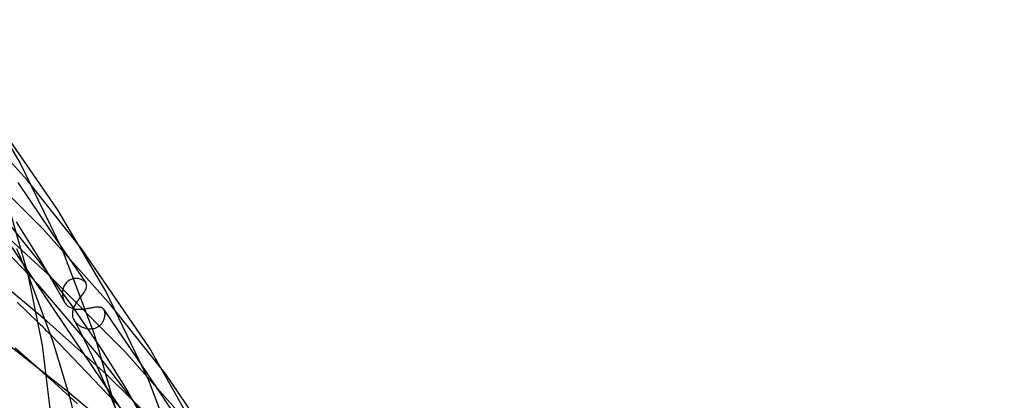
# Model space of a CAD drawing. Header units: millimetres. Extents: x -470 to 470, y -236 to 403.
# Tile 107 of 107: x 325 to 420, y 184 to 221. Entities that reach past the tile are written whole.
import ezdxf

# ---------------------------------------------------------------- set-up
doc = ezdxf.new("R2010")
doc.units = ezdxf.units.MM
doc.layers.add('HIDDEN', color=7, linetype='Continuous')
doc.layers.add('THICK', color=7, linetype='Continuous')

msp = doc.modelspace()

# ---------------------------------------------------------------- linework, layer by layer
at = {"layer": 'HIDDEN'}
for p, q in [((309.564, 221.09), (420.48, 56.95)), ((325.968, 205.506), (319.417, 212.807)), ((327.487, 200.796), (320.22, 208.102)), ((325.049, 205.319), (329.185, 199.198)), ((331.282, 198.838), (325.968, 205.506)), ((327.216, 197.578), (322.84, 203.008)), ((326.994, 195.467), (320.1, 202.62)), ((327.869, 196.535), (322.917, 201.088)), ((327.332, 197.657), (324.91, 201.527)), ((334.039, 193.448), (327.487, 200.796)), ((325.54, 197.55), (324.946, 198.889)), ((326.099, 196.238), (325.54, 197.55)), ((330.293, 193.394), (327.216, 197.578)), ((329.563, 193.764), (327.332, 197.657)), ((327.868, 191.899), (321.668, 197.054)), ((335.359, 188.992), (327.869, 196.535)), ((332.663, 188.819), (326.994, 195.467)), ((329.507, 195.273), (329.464, 195.169)), ((329.557, 195.373), (329.507, 195.273)), ((329.615, 195.469), (329.557, 195.373)), ((329.68, 195.559), (329.615, 195.469)), ((329.752, 195.643), (329.68, 195.559)), ((329.83, 195.72), (329.752, 195.643)), ((329.914, 195.789), (329.83, 195.72)), ((330.004, 195.851), (329.914, 195.789)), ((330.097, 195.903), (330.004, 195.851)), ((330.194, 195.947), (330.097, 195.903)), ((330.293, 195.982), (330.194, 195.947)), ((330.394, 196.008), (330.293, 195.982)), ((330.496, 196.025), (330.394, 196.008)), ((330.597, 196.035), (330.496, 196.025)), ((330.698, 196.036), (330.597, 196.035)), ((330.797, 196.03), (330.698, 196.036)), ((330.894, 196.017), (330.797, 196.03)), ((330.988, 195.997), (330.894, 196.017)), ((331.079, 195.971), (330.988, 195.997)), ((331.166, 195.94), (331.079, 195.971)), ((331.248, 195.903), (331.166, 195.94)), ((331.325, 195.862), (331.248, 195.903)), ((331.396, 195.817), (331.325, 195.862)), ((331.461, 195.768), (331.396, 195.817)), ((331.519, 195.716), (331.461, 195.768)), ((331.571, 195.661), (331.519, 195.716)), ((331.614, 195.603), (331.571, 195.661)), ((329.368, 194.729), (329.362, 194.617)), ((329.362, 194.617), (329.364, 194.505)), ((329.364, 194.505), (329.373, 194.38)), ((329.381, 194.841), (329.368, 194.729)), ((329.373, 194.38), (329.392, 194.256)), ((329.401, 194.952), (329.381, 194.841)), ((329.429, 195.062), (329.401, 194.952)), ((329.464, 195.169), (329.429, 195.062)), ((325.961, 192.815), (324.993, 193.752)), ((329.392, 194.256), (329.418, 194.133)), ((329.418, 194.133), (329.455, 194.011)), ((329.455, 194.011), (329.501, 193.891)), ((329.501, 193.891), (329.557, 193.774)), ((329.557, 193.774), (329.609, 193.686)), ((329.609, 193.686), (329.666, 193.603)), ((329.666, 193.603), (329.727, 193.526)), ((329.727, 193.526), (329.791, 193.457)), ((329.791, 193.457), (329.858, 193.395)), ((329.858, 193.395), (329.927, 193.34)), ((333.068, 189.304), (330.293, 193.394)), ((330.511, 193.273), (330.56, 193.378)), ((330.56, 193.378), (330.614, 193.484)), ((330.614, 193.484), (330.674, 193.589)), ((330.674, 193.589), (330.737, 193.694)), ((330.737, 193.694), (330.804, 193.798)), ((330.804, 193.798), (330.874, 193.901)), ((330.874, 193.901), (330.946, 194.003)), ((330.946, 194.003), (331.018, 194.102)), ((331.018, 194.102), (331.09, 194.199)), ((331.09, 194.199), (331.162, 194.294)), ((339.351, 186.76), (334.039, 193.448)), ((327.06, 191.736), (325.961, 192.815)), ((329.927, 193.34), (329.998, 193.291)), ((329.998, 193.291), (330.071, 193.248)), ((330.071, 193.248), (330.146, 193.209)), ((330.146, 193.209), (330.224, 193.176)), ((330.224, 193.176), (330.305, 193.146)), ((330.305, 193.146), (330.389, 193.122)), ((330.353, 192.659), (330.362, 192.759)), ((330.353, 192.551), (330.353, 192.659)), ((330.361, 192.445), (330.353, 192.551)), ((330.379, 192.34), (330.361, 192.445)), ((330.362, 192.759), (330.378, 192.861)), ((330.378, 192.861), (330.401, 192.963)), ((330.389, 193.122), (330.475, 193.101)), ((330.401, 192.963), (330.431, 193.066)), ((330.431, 193.066), (330.468, 193.169)), ((330.468, 193.169), (330.511, 193.273)), ((330.475, 193.101), (330.564, 193.084)), ((330.564, 193.084), (330.655, 193.071)), ((330.655, 193.071), (330.748, 193.062)), ((330.748, 193.062), (330.843, 193.057)), ((330.843, 193.057), (330.94, 193.055)), ((330.94, 193.055), (331.038, 193.056)), ((331.038, 193.056), (331.138, 193.06)), ((331.138, 193.06), (331.239, 193.067)), ((331.239, 193.067), (331.342, 193.077)), ((331.342, 193.077), (331.444, 193.089)), ((331.444, 193.089), (331.546, 193.102)), ((331.546, 193.102), (331.647, 193.118)), ((331.647, 193.118), (331.748, 193.134)), ((331.748, 193.134), (331.847, 193.152)), ((331.847, 193.152), (331.946, 193.17)), ((331.946, 193.17), (332.041, 193.188)), ((332.041, 193.188), (332.134, 193.206)), ((332.134, 193.206), (332.224, 193.223)), ((332.224, 193.223), (332.312, 193.239)), ((332.312, 193.239), (332.396, 193.254)), ((332.396, 193.254), (332.478, 193.268)), ((332.478, 193.268), (332.556, 193.279)), ((332.556, 193.279), (332.631, 193.288)), ((332.631, 193.288), (332.702, 193.295)), ((332.702, 193.295), (332.77, 193.299)), ((332.77, 193.299), (332.835, 193.3)), ((332.835, 193.3), (332.896, 193.297)), ((332.896, 193.297), (332.954, 193.292)), ((332.954, 193.292), (333.01, 193.282)), ((333.01, 193.282), (333.063, 193.268)), ((333.063, 193.268), (333.113, 193.25)), ((333.113, 193.25), (333.161, 193.227)), ((333.161, 193.227), (333.205, 193.198)), ((333.205, 193.198), (333.247, 193.164)), ((333.247, 193.164), (333.285, 193.125)), ((333.285, 193.125), (333.32, 193.079)), ((333.32, 193.079), (333.326, 193.071)), ((333.322, 193.076), (337.202, 187.335)), ((333.326, 193.071), (333.331, 193.062)), ((333.331, 193.062), (333.337, 193.053)), ((333.337, 193.053), (333.342, 193.044)), ((333.342, 193.044), (333.348, 193.035)), ((333.348, 193.035), (333.353, 193.025)), ((333.353, 193.025), (333.379, 192.971)), ((333.379, 192.971), (333.401, 192.913)), ((333.401, 192.913), (333.419, 192.851)), ((333.419, 192.851), (333.433, 192.785)), ((333.443, 192.41), (333.432, 192.329)), ((333.433, 192.785), (333.443, 192.715)), ((333.443, 192.715), (333.45, 192.643)), ((333.45, 192.49), (333.443, 192.41)), ((333.45, 192.643), (333.452, 192.567)), ((333.452, 192.567), (333.45, 192.49)), ((333.593, 186.783), (327.868, 191.899)), ((330.407, 192.236), (330.379, 192.34)), ((330.444, 192.133), (330.407, 192.236)), ((330.491, 192.033), (330.444, 192.133)), ((330.535, 191.954), (330.491, 192.033)), ((331.227, 190.602), (330.493, 192.028)), ((330.586, 191.876), (330.535, 191.954)), ((330.644, 191.799), (330.586, 191.876)), ((330.707, 191.725), (330.644, 191.799)), ((330.774, 191.655), (330.707, 191.725)), ((330.846, 191.588), (330.774, 191.655)), ((330.921, 191.526), (330.846, 191.588)), ((330.999, 191.467), (330.921, 191.526)), ((331.08, 191.413), (330.999, 191.467)), ((332.979, 191.477), (332.907, 191.415)), ((333.046, 191.542), (332.979, 191.477)), ((333.108, 191.612), (333.046, 191.542)), ((333.164, 191.684), (333.108, 191.612)), ((333.216, 191.76), (333.164, 191.684)), ((333.262, 191.839), (333.216, 191.76)), ((333.304, 191.919), (333.262, 191.839)), ((333.339, 192), (333.304, 191.919)), ((333.37, 192.082), (333.339, 192)), ((333.395, 192.165), (333.37, 192.082)), ((333.416, 192.247), (333.395, 192.165)), ((333.432, 192.329), (333.416, 192.247)), ((335.151, 183.34), (328.267, 190.532)), ((331.163, 191.363), (331.08, 191.413)), ((331.249, 191.318), (331.163, 191.363)), ((331.941, 189.163), (331.227, 190.602)), ((331.336, 191.277), (331.249, 191.318)), ((331.426, 191.24), (331.336, 191.277)), ((331.519, 191.208), (331.426, 191.24)), ((331.613, 191.18), (331.519, 191.208)), ((331.708, 191.158), (331.613, 191.18)), ((331.805, 191.141), (331.708, 191.158)), ((331.903, 191.13), (331.805, 191.141)), ((332.002, 191.124), (331.903, 191.13)), ((332.1, 191.125), (332.002, 191.124)), ((332.197, 191.132), (332.1, 191.125)), ((332.294, 191.145), (332.197, 191.132)), ((332.39, 191.165), (332.294, 191.145)), ((332.484, 191.192), (332.39, 191.165)), ((332.576, 191.224), (332.484, 191.192)), ((332.664, 191.263), (332.576, 191.224)), ((332.748, 191.308), (332.664, 191.263)), ((332.829, 191.359), (332.748, 191.308)), ((332.907, 191.415), (332.829, 191.359)), ((329.853, 185.094), (323.263, 190.257)), ((325.557, 188.609), (324.779, 189.279)), ((326.33, 187.937), (325.557, 188.609)), ((332.629, 187.722), (331.941, 189.163)), ((336.963, 183.259), (332.663, 188.819)), ((335.522, 185.373), (333.068, 189.304)), ((342.031, 181.483), (335.359, 188.992)), ((327.097, 187.264), (326.33, 187.937)), ((333.287, 186.292), (332.629, 187.722)), ((327.858, 186.589), (327.097, 187.264)), ((341.21, 179.288), (333.593, 186.783)), ((333.909, 184.885), (333.287, 186.292)), ((335.947, 179.978), (329.853, 185.094)), ((334.494, 183.503), (333.909, 184.885)), ((337.786, 181.418), (335.522, 185.373)), ((330.833, 183.887), (330.092, 184.57))]:
    msp.add_line(p, q, dxfattribs=at)
at = {"layer": 'THICK'}
for p, q in [((325.281, 207.234), (320.726, 214.974)), ((328.901, 202.721), (323.214, 210.915)), ((329.359, 198.796), (325.281, 207.234)), ((326.053, 196.426), (324.054, 203.409)), ((333.549, 194.804), (328.901, 202.721)), ((329.185, 199.198), (331.615, 195.602)), ((332.463, 190.609), (329.359, 198.796)), ((337.801, 189.317), (331.282, 198.838)), ((327.434, 189.579), (326.053, 196.426)), ((328.417, 190.094), (326.099, 196.238)), ((331.62, 195.594), (331.614, 195.603)), ((331.626, 195.585), (331.62, 195.594)), ((331.632, 195.576), (331.626, 195.585)), ((331.637, 195.567), (331.632, 195.576)), ((331.642, 195.558), (331.637, 195.567)), ((331.647, 195.549), (331.642, 195.558)), ((331.675, 195.488), (331.647, 195.549)), ((331.695, 195.426), (331.675, 195.488)), ((331.707, 195.363), (331.695, 195.426)), ((331.706, 195.232), (331.71, 195.298)), ((331.71, 195.298), (331.707, 195.363)), ((331.162, 194.294), (331.231, 194.386)), ((331.231, 194.386), (331.299, 194.475)), ((331.299, 194.475), (331.363, 194.562)), ((331.363, 194.562), (331.423, 194.645)), ((331.423, 194.645), (331.479, 194.726)), ((331.479, 194.726), (331.529, 194.804)), ((331.529, 194.804), (331.575, 194.88)), ((331.575, 194.88), (331.614, 194.954)), ((331.614, 194.954), (331.647, 195.026)), ((331.647, 195.026), (331.674, 195.096)), ((331.674, 195.096), (331.694, 195.165)), ((331.694, 195.165), (331.706, 195.232)), ((337.71, 186.171), (333.549, 194.804)), ((327.255, 191.542), (327.06, 191.736)), ((327.453, 191.345), (327.255, 191.542)), ((327.654, 191.146), (327.453, 191.345)), ((327.856, 190.944), (327.654, 191.146)), ((328.061, 190.739), (327.856, 190.944)), ((328.267, 190.532), (328.061, 190.739)), ((334.503, 183.467), (332.463, 190.609)), ((328.236, 182.885), (327.434, 189.579)), ((330.125, 184.447), (328.417, 190.094)), ((343.085, 179.923), (337.801, 189.317)), ((337.202, 187.335), (339.93, 183.297)), ((345.991, 177.037), (339.351, 186.76)), ((328.234, 186.253), (327.858, 186.589)), ((328.608, 185.917), (328.234, 186.253)), ((328.981, 185.581), (328.608, 185.917)), ((340.872, 177.809), (337.71, 186.171)), ((329.353, 185.245), (328.981, 185.581)), ((329.723, 184.907), (329.353, 185.245)), ((330.092, 184.57), (329.723, 184.907)), ((331.41, 178.913), (330.125, 184.447))]:
    msp.add_line(p, q, dxfattribs=at)

doc.saveas('drawing.dxf')
